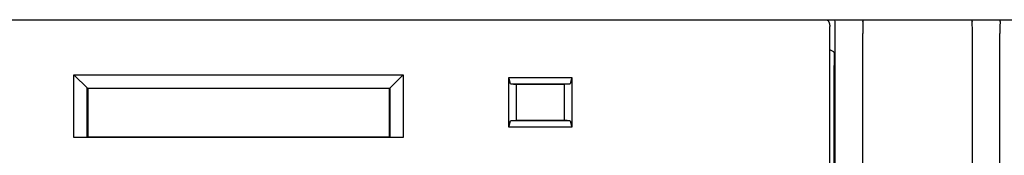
# Model space of a CAD drawing. Extents: x 60 to 816, y 33 to 540.
# Tile 21 of 24: x 646 to 718, y 430 to 440. Entities that reach past the tile are written whole.
import ezdxf

# ---------------------------------------------------------------- set-up
doc = ezdxf.new("R2010")
doc.units = 0
doc.header["$LTSCALE"] = 46.2
doc.layers.add('ALL_FEATURES', color=7, linetype='CONTINUOUS')

msp = doc.modelspace()

# ---------------------------------------------------------------- linework, layer by layer
at = {"layer": 'ALL_FEATURES', "color": 7, "linetype": 'CONTINUOUS'}
for p, q in [((611, 440), (780, 440)), ((704.933, 440), (704.933, 439.972)), ((705.1, 400.5), (705.1, 439.5)), ((705.5, 281.615), (705.5, 439)), ((707.5, 281.923), (707.5, 439)), ((715.5, 399.897), (715.5, 439)), ((717.5, 399.897), (717.5, 439)), ((705.396, 437.668), (705.1, 437.816)), ((705.43, 285.331), (705.43, 436.669)), ((650, 431.43), (650, 436)), ((650, 436), (651, 435)), ((650, 436), (674, 436)), ((673, 435), (674, 436)), ((674, 436), (674, 431.43)), ((681.7, 432.2), (681.7, 435.8)), ((681.819, 435.354), (681.7, 435.8)), ((681.7, 435.8), (686.3, 435.8)), ((686.3, 435.8), (686.181, 435.354)), ((686.3, 435.8), (686.3, 432.2)), ((650.964, 431.464), (650.964, 435.036)), ((650.964, 435.036), (673.036, 435.036)), ((673.036, 435.036), (673.036, 431.464)), ((681.819, 435.354), (686.181, 435.354)), ((681.819, 435.354), (682.236, 435.3)), ((682.236, 435.3), (682.236, 432.7)), ((685.764, 435.3), (682.236, 435.3)), ((686.181, 435.354), (685.764, 435.3)), ((685.764, 432.7), (685.764, 435.3)), ((651, 435), (651, 431.5)), ((673, 435), (651, 435)), ((673, 431.5), (673, 435)), ((681.7, 432.2), (681.819, 432.646)), ((686.3, 432.2), (681.7, 432.2)), ((681.819, 432.646), (682.236, 432.7)), ((686.181, 432.646), (681.819, 432.646)), ((682.236, 432.7), (685.764, 432.7)), ((686.181, 432.646), (685.764, 432.7)), ((686.181, 432.646), (686.3, 432.2)), ((650.964, 431.464), (650, 431.43)), ((674, 431.43), (650, 431.43)), ((650.964, 431.464), (651, 431.5)), ((651, 431.5), (673, 431.5)), ((673.036, 431.464), (673, 431.5)), ((674, 431.43), (673.036, 431.464))]:
    msp.add_line(p, q, dxfattribs=at)
for points in [[(704.85, 440), (704.87, 439.998), (704.888, 439.994), (704.905, 439.988), (704.921, 439.979), (704.935, 439.97), (704.949, 439.959), (704.961, 439.948), (704.973, 439.935), (704.984, 439.922), (704.994, 439.909)], [(704.994, 439.909), (705.003, 439.896), (705.011, 439.882), (705.019, 439.868), (705.027, 439.854), (705.033, 439.84), (705.04, 439.826), (705.045, 439.812), (705.051, 439.798), (705.056, 439.784), (705.06, 439.771), (705.064, 439.757), (705.068, 439.743), (705.072, 439.73), (705.075, 439.716), (705.078, 439.703), (705.081, 439.69), (705.084, 439.676), (705.086, 439.663), (705.089, 439.649), (705.091, 439.635), (705.093, 439.621), (705.094, 439.606), (705.096, 439.59), (705.097, 439.573), (705.099, 439.554), (705.1, 439.53), (705.1, 439.5)], [(705.5, 439), (705.499, 439.259), (705.495, 439.5), (705.49, 439.707), (705.483, 439.866), (705.474, 439.966), (705.465, 440)], [(707.519, 439.885), (707.512, 439.764), (707.507, 439.607), (707.503, 439.421), (707.501, 439.216), (707.5, 439)], [(707.519, 439.885), (707.536, 439.95), (707.58, 439.988), (707.652, 440)], [(715.348, 440), (715.42, 439.988), (715.464, 439.95), (715.481, 439.885)], [(715.5, 439), (715.499, 439.216), (715.497, 439.421), (715.493, 439.607), (715.488, 439.764), (715.481, 439.885)], [(717.519, 439.885), (717.512, 439.764), (717.507, 439.607), (717.503, 439.421), (717.501, 439.216), (717.5, 439)], [(717.519, 439.885), (717.536, 439.95), (717.58, 439.988), (717.652, 440)], [(705.396, 437.668), (705.405, 437.631), (705.413, 437.529), (705.42, 437.369), (705.426, 437.163), (705.429, 436.924), (705.43, 436.669)]]:
    msp.add_lwpolyline(points, dxfattribs=at)

doc.saveas('drawing.dxf')
